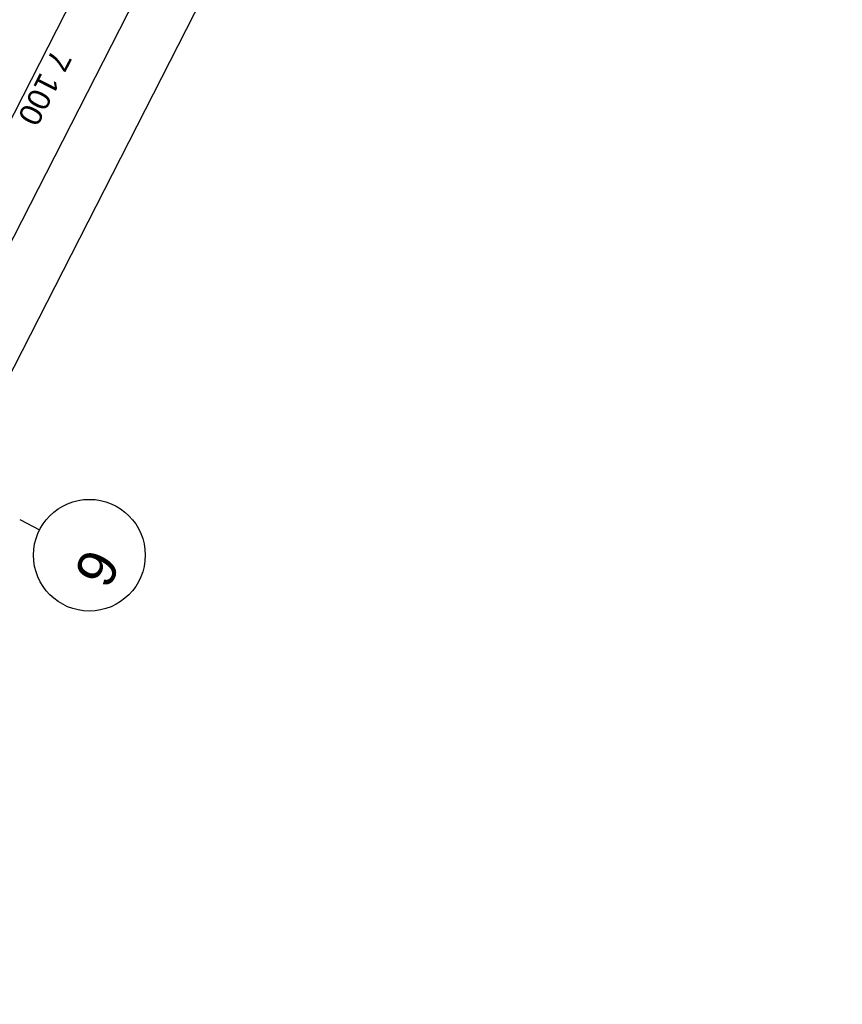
# Model space of a CAD drawing. Header units: millimetres. Extents: x 113452 to 163521, y 85995 to 132858.
# Tile 21 of 78: x 139423 to 146784, y 86771 to 95584. Entities that reach past the tile are written whole.
import ezdxf
from ezdxf.enums import TextEntityAlignment as Align

# ---------------------------------------------------------------- set-up
doc = ezdxf.new("R2010")
doc.units = ezdxf.units.MM
doc.header["$LTSCALE"] = 0.5
doc.header["$MEASUREMENT"] = 0
doc.linetypes.add('Akselinje', pattern=[1500, 1000, -200, 100, -200])
doc.linetypes.add('PLINE', pattern=[0])
doc.layers.add('82-- Modullinjer(Nye konstruksjoner)', color=7, linetype='Continuous')
doc.layers.add('842-M___1_100 Målsetting bygning(Nye konstruksjoner)', color=7, linetype='Continuous')
doc.styles.add('GENERATED_STYLE_1', font='arial.ttf')
doc.styles.add('GENERATED_STYLE_2', font='arial.ttf')
doc.dimstyles.new('GENERATED_STYLE__1', dxfattribs={"dimtxt": 200, "dimasz": 190, "dimexe": 0.18, "dimexo": 0.0625, "dimgap": 0, "dimtad": 1, "dimdec": 0, "dimzin": 0, "dimdsep": 46, "dimtxsty": 'GENERATED_STYLE_1', "dimblk": 'ARROWHEAD_6', "dimblk1": 'ARROWHEAD_6', "dimblk2": 'ARROWHEAD_6', "dimcen": 0.09, "dimse1": 1, "dimse2": 1, "dimclrd": 256, "dimclre": 256, "dimclrt": 256, "dimadec": 1, "dimazin": 0, "dimtfac": 1, "dimtdec": 4, "dimtmove": 0, "dimatfit": 3, "dimfxl": 1, "dimtolj": 1, "dimtzin": 0, "dimarcsym": 0})

# ---------------------------------------------------------------- blocks, each defined once
blk = doc.blocks.new('*D289', base_point=(-1071196.2, -15782375.2))
at = {"layer": '842-M___1_100 Målsetting bygning(Nye konstruksjoner)', "linetype": 'PLINE'}
for p, q in [((147643.7, 110940.6), (144414.1, 104617.6)), ((144247.1, 104702.9), (144581.1, 104532.3)), ((144457.7, 104483), (144370.6, 104752.1)), ((144414.1, 104617.6), (141139.1, 98205.6)), ((140972.1, 98290.8), (141306.1, 98120.3)), ((141182.6, 98071), (141095.5, 98340.1)), ((141139.1, 98205.6), (137909.5, 91882.6))]:
    blk.add_line(p, q, dxfattribs=at)
at = {"layer": '842-M___1_100 Målsetting bygning(Nye konstruksjoner)', "insert": (142968.3, 101699), "char_height": 200, "attachment_point": 7, "rotation": 242.94362, "style": 'GENERATED_STYLE_1'}
blk.add_mtext('\\A1;{\\pql;\\fArial|b0|i0|c0|p0;\\W1.000000;7\xa0200}', dxfattribs=at)
blk = doc.blocks.new('ARROWHEAD_6')
at = {"linetype": 'Continuous'}
for p, q in [((-0.5, -0.5), (0.5, 0.5)), ((0, 0), (-1, 0))]:
    blk.add_line(p, q, dxfattribs=at)
blk = doc.blocks.new('*D290', base_point=(-1071196.2, -15782375.2))
at = {"layer": '842-M___1_100 Målsetting bygning(Nye konstruksjoner)', "linetype": 'PLINE'}
for p, q in [((141182.6, 98071), (141095.5, 98340.1)), ((141139.1, 98205.6), (137909.5, 91882.6)), ((137866, 92017.1), (137953.1, 91748)), ((137742.5, 91967.9), (138076.5, 91797.3)), ((137909.5, 91882.6), (137841.3, 91749))]:
    blk.add_line(p, q, dxfattribs=at)
at = {"layer": '842-M___1_100 Målsetting bygning(Nye konstruksjoner)', "insert": (139716, 95331.5), "char_height": 200, "attachment_point": 7, "rotation": 242.94362, "style": 'GENERATED_STYLE_1'}
blk.add_mtext('\\A1;{\\pql;\\fArial|b0|i0|c0|p0;\\W1.000000;7\xa0100}', dxfattribs=at)
blk = doc.blocks.new('*D292', base_point=(-1071196.2, -15782375.2))
at = {"layer": '842-M___1_100 Målsetting bygning(Nye konstruksjoner)', "linetype": 'PLINE'}
for p, q in [((150651.2, 115729.6), (149832.5, 114126.6)), ((149876, 113992.1), (149788.9, 114261.2)), ((149832.5, 114126.6), (138203.3, 91358.6)), ((149665.5, 114211.9), (149999.4, 114041.3)), ((138246.9, 91224.1), (138159.8, 91493.1))]:
    blk.add_line(p, q, dxfattribs=at)
at = {"layer": '842-M___1_100 Målsetting bygning(Nye konstruksjoner)', "insert": (144244.3, 103098), "char_height": 200, "attachment_point": 7, "rotation": 242.94362, "style": 'GENERATED_STYLE_1'}
blk.add_mtext('\\A1;{\\pql;\\fArial|b0|i0|c0|p0;\\W1.000000;25\xa0566}', dxfattribs=at)
blk = doc.blocks.new('*D293', base_point=(-1071196.2, -15782375.2))
at = {"layer": '842-M___1_100 Målsetting bygning(Nye konstruksjoner)', "linetype": 'PLINE'}
for p, q in [((149832.5, 114126.6), (138203.3, 91358.6)), ((138246.9, 91224.1), (138159.8, 91493.1)), ((138036.4, 91443.9), (138370.3, 91273.3)), ((138203.3, 91358.6), (135929, 86905.8)), ((135762, 86991.1), (136096, 86820.5)), ((135885.4, 87040.3), (135972.6, 86771.3)), ((135929, 86905.8), (135860.8, 86772.2))]:
    blk.add_line(p, q, dxfattribs=at)
at = {"layer": '842-M___1_100 Målsetting bygning(Nye konstruksjoner)', "insert": (137257.9, 89419.6), "char_height": 200, "attachment_point": 7, "rotation": 242.94362, "style": 'GENERATED_STYLE_1'}
blk.add_mtext('\\A1;{\\pql;\\fArial|b0|i0|c0|p0;\\W1.000000;5\xa0000}', dxfattribs=at)
blk = doc.blocks.new('*D294', base_point=(-1071196.2, -15782375.2))
at = {"layer": '842-M___1_100 Målsetting bygning(Nye konstruksjoner)', "linetype": 'PLINE'}
for p, q in [((150957.5, 115573.2), (151291.5, 115402.6)), ((151168.1, 115353.4), (151080.9, 115622.4)), ((151192.7, 115621.5), (151124.5, 115487.9)), ((151124.5, 115487.9), (138676.6, 91116.9)), ((138633, 91251.4), (138720.2, 90982.3)), ((138509.6, 91202.1), (138843.6, 91031.6)), ((138676.6, 91116.9), (138608.4, 90983.3))]:
    blk.add_line(p, q, dxfattribs=at)
at = {"layer": '842-M___1_100 Målsetting bygning(Nye konstruksjoner)', "insert": (145127, 103657.7), "char_height": 200, "attachment_point": 7, "rotation": 242.94362, "style": 'GENERATED_STYLE_1'}
blk.add_mtext('\\A1;{\\pql;\\fArial|b0|i0|c0|p0;\\W1.000000;27\xa0366}', dxfattribs=at)
blk = doc.blocks.new('Standard grid marker[202]_1', base_point=(120039.5, 101010))
at = {"layer": '82-- Modullinjer(Nye konstruksjoner)', "linetype": 'Akselinje'}
blk.add_line((139423.5, 91109.3), (139601.6, 91018.3), dxfattribs=at)
at = {"layer": '82-- Modullinjer(Nye konstruksjoner)', "linetype": 'PLINE'}
blk.add_circle((140046.9, 90790.9), 500, dxfattribs=at)
at = {"layer": '82-- Modullinjer(Nye konstruksjoner)', "style": 'GENERATED_STYLE_2'}
blk.add_attdef('AC_MarkerText_1', text='', height=350, rotation=242.94362, dxfattribs=at).set_placement((140274, 90594.9), align=Align.TOP_CENTER)

msp = doc.modelspace()

# ---------------------------------------------------------------- block references
at = {"layer": '82-- Modullinjer(Nye konstruksjoner)', "linetype": 'PLINE'}
ref = msp.add_blockref('Standard grid marker[202]_1', (120039.5, 101010), dxfattribs=at)
ref.add_attrib('AC_MarkerText_1', '6', dxfattribs={"color": 7, "height": 350, "rotation": 242.94362, "style": 'GENERATED_STYLE_2'}).set_placement((140274, 90594.9), align=Align.TOP_CENTER)

# ---------------------------------------------------------------- dimensions: what is measured, and where the dimension line sits
at = {"layer": '842-M___1_100 Målsetting bygning(Nye konstruksjoner)', "linetype": 'Continuous'}
for base, p1, p2, picture, middle in [((138676.6, 91116.9), (144239.2, 119004.7), (136689.4, 92131.9), '*D294', (145025.4, 103238.9)), ((138203.3, 91358.6), (148318.5, 114899.9), (136689.4, 92131.9), '*D292', (144142.7, 102679.2)), ((135929, 86905.8), (136689.4, 92131.9), (134415, 87679.1), '*D293', (137190.9, 89068.6)), ((141139.1, 98205.6), (146106.2, 103753.3), (142831.1, 97341.3), '*D289', (142901.3, 101348)), ((137909.5, 91882.6), (142831.1, 97341.3), (136544.3, 92579.9), '*D290', (139649, 94980.5))]:
    dim = msp.add_linear_dim(base=base, p1=p1, p2=p2, angle=242.94362, dimstyle='GENERATED_STYLE__1', dxfattribs=at)
    dim.commit()
    dim.dimension.update_dxf_attribs({"geometry": picture, "text_midpoint": middle, "dimtype": 160, "text_rotation": 242.94362})

doc.saveas('drawing.dxf')
